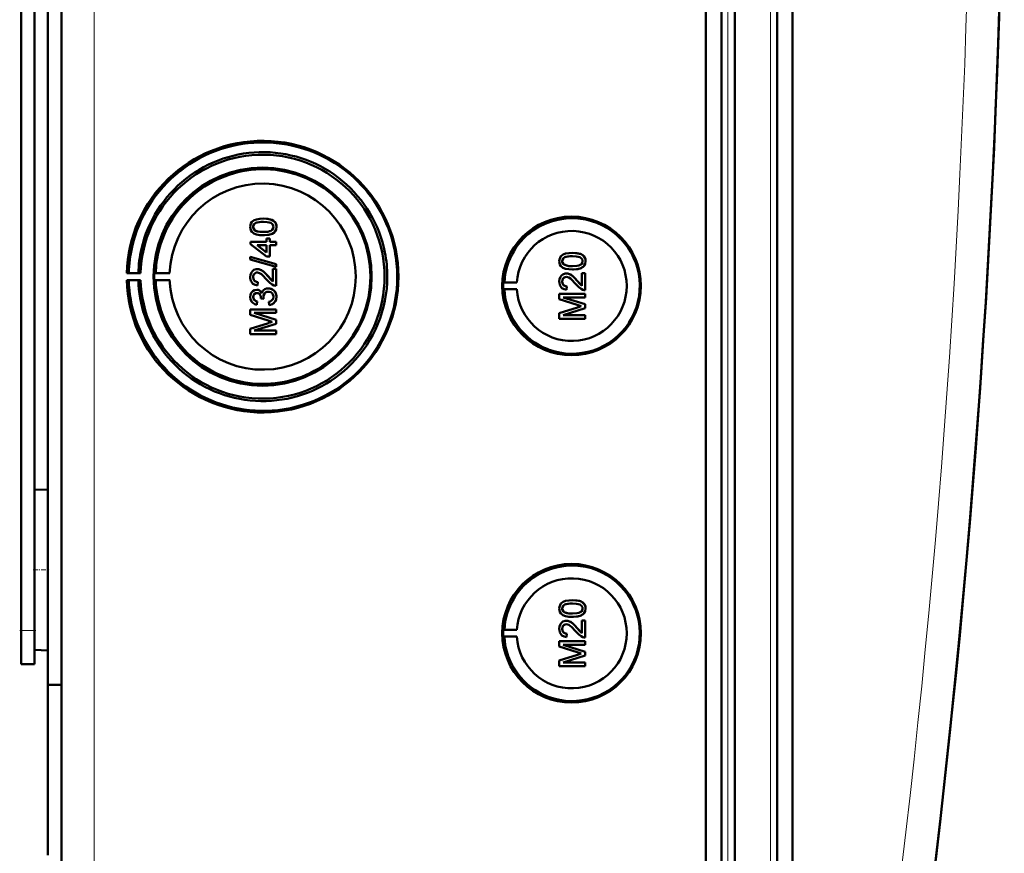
# Model space of a CAD drawing. Extents: x -1438 to 1837, y -1673 to 612.
# Tile 20 of 95: x 462 to 608, y -1409 to -1285. Entities that reach past the tile are written whole.
import ezdxf

# ---------------------------------------------------------------- set-up
doc = ezdxf.new("R2010")
doc.units = 0
doc.linetypes.add('DASHDOT', pattern=[18.5, 12, -3, 0.5, -3])

msp = doc.modelspace()

# ---------------------------------------------------------------- linework, layer by layer
at = {"color": 7, "lineweight": 50}
for p, q in [((467.79, -1410.71), (467.79, -1063.22)), ((563.49, -1410.99), (563.49, -1062.95)), ((565.79, -1062.94), (565.79, -1411)), ((567.79, -1062.94), (567.79, -1411)), ((574.04, -1411), (574.04, -1062.94)), ((576.33, -1410.97), (576.33, -1062.96)), ((567.79, -1077.93), (567.79, -1390.73)), ((463.79, -1360.16), (463.79, -1113.78)), ((465.79, -1237.9), (465.79, -1383.65)), ((461.79, -1375.57), (461.79, -1245.57)), ((496.26, -1315.61), (496.27, -1315.61)), ((497.77, -1314.37), (497.78, -1314.37)), ((499.72, -1315.6), (499.73, -1315.6)), ((496.53, -1316.12), (496.53, -1316.12)), ((497.77, -1316.84), (497.78, -1316.84)), ((499.35, -1316.46), (499.36, -1316.46)), ((495.87, -1317.82), (498.24, -1317.82)), ((495.87, -1318.17), (495.87, -1317.82)), ((498.24, -1320), (495.87, -1318.17)), ((496.85, -1318.32), (498.24, -1319.39)), ((498.24, -1318.32), (496.85, -1318.32)), ((496.86, -1318.32), (498.25, -1319.39)), ((498.24, -1317.33), (498.73, -1317.33)), ((498.24, -1317.82), (498.24, -1317.33)), ((498.24, -1319.39), (498.24, -1318.32)), ((498.73, -1317.33), (498.73, -1317.82)), ((498.73, -1317.33), (498.74, -1317.33)), ((498.73, -1317.82), (499.67, -1317.82)), ((498.73, -1318.32), (498.73, -1320)), ((499.67, -1318.32), (498.73, -1318.32)), ((498.74, -1317.33), (498.74, -1317.82)), ((498.74, -1318.32), (498.74, -1320)), ((499.67, -1317.82), (499.67, -1318.32)), ((499.67, -1317.82), (499.68, -1317.82)), ((499.67, -1318.32), (499.68, -1318.32)), ((499.68, -1317.82), (499.68, -1318.32)), ((495.82, -1320.03), (499.67, -1321.12)), ((495.82, -1320.44), (495.82, -1320.03)), ((495.82, -1320.03), (495.83, -1320.03)), ((495.83, -1320.03), (499.68, -1321.12)), ((498.73, -1320), (498.24, -1320)), ((498.73, -1320), (498.74, -1320)), ((543.66, -1319.46), (543.67, -1319.46)), ((499.67, -1321.53), (495.82, -1320.44)), ((499.67, -1321.12), (499.67, -1321.53)), ((499.67, -1321.12), (499.68, -1321.12)), ((499.67, -1321.53), (499.68, -1321.53)), ((499.68, -1321.12), (499.68, -1321.53)), ((542.15, -1320.7), (542.16, -1320.7)), ((542.42, -1321.21), (542.43, -1321.21)), ((545.24, -1321.55), (545.25, -1321.55)), ((545.61, -1320.69), (545.62, -1320.69)), ((477.79, -1322.44), (477.49, -1322.49)), ((477.49, -1322.49), (479.55, -1322.49)), ((479.21, -1322.46), (477.79, -1322.44)), ((479.55, -1322.49), (479.21, -1322.46)), ((481.79, -1322.45), (481.58, -1322.49)), ((481.58, -1322.49), (483.86, -1322.49)), ((483.86, -1322.49), (481.79, -1322.45)), ((496.26, -1323.07), (496.27, -1323.07)), ((496.88, -1321.87), (496.89, -1321.87)), ((498.46, -1322.94), (498.47, -1322.94)), ((498.47, -1322.94), (499.18, -1323.7)), ((499.18, -1323.71), (499.18, -1321.82)), ((499.18, -1321.82), (499.67, -1321.82)), ((499.67, -1321.82), (499.67, -1324.34)), ((499.67, -1321.82), (499.68, -1321.82)), ((499.68, -1321.82), (499.68, -1324.34)), ((542.77, -1322.52), (542.78, -1322.52)), ((543.66, -1321.93), (543.67, -1321.93)), ((545.07, -1322.47), (545.56, -1322.47)), ((545.07, -1324.35), (545.07, -1322.47)), ((545.56, -1322.47), (545.56, -1324.99)), ((545.56, -1322.47), (545.57, -1322.47)), ((545.57, -1322.47), (545.57, -1324.99)), ((477.49, -1323.49), (477.79, -1323.53)), ((479.55, -1323.49), (477.49, -1323.49)), ((477.79, -1323.53), (479.21, -1323.51)), ((479.21, -1323.51), (479.55, -1323.49)), ((481.79, -1323.52), (481.58, -1323.49)), ((481.58, -1323.49), (483.86, -1323.49)), ((483.86, -1323.49), (481.79, -1323.52)), ((496.95, -1323.8), (496.9, -1324.29)), ((496.9, -1324.29), (496.91, -1324.29)), ((496.96, -1323.8), (496.91, -1324.29)), ((496.95, -1323.8), (496.96, -1323.8)), ((499.67, -1324.34), (499.68, -1324.34)), ((533.37, -1323.87), (533.56, -1323.84)), ((533.37, -1323.87), (535.41, -1323.87)), ((533.56, -1323.84), (535.41, -1323.87)), ((542.15, -1323.72), (542.16, -1323.72)), ((542.85, -1324.45), (542.8, -1324.94)), ((542.85, -1324.45), (542.8, -1324.94)), ((542.85, -1324.45), (542.85, -1324.45)), ((544.35, -1323.59), (544.36, -1323.59)), ((544.36, -1323.59), (545.07, -1324.35)), ((496.26, -1326.02), (496.27, -1326.02)), ((496.8, -1324.94), (496.8, -1324.94)), ((497.79, -1325.95), (497.8, -1325.95)), ((498.51, -1324.74), (498.52, -1324.74)), ((499.72, -1326.01), (499.73, -1326.01)), ((533.37, -1324.87), (533.56, -1324.9)), ((533.37, -1324.87), (535.41, -1324.87)), ((533.56, -1324.9), (535.41, -1324.87)), ((541.71, -1325.53), (545.56, -1325.53)), ((541.71, -1326.34), (541.71, -1325.53)), ((542.8, -1324.94), (542.8, -1324.94)), ((545.56, -1324.99), (545.57, -1324.99)), ((545.56, -1325.53), (545.56, -1326.08)), ((545.56, -1325.53), (545.57, -1325.53)), ((545.57, -1325.53), (545.57, -1326.08)), ((496.86, -1326.66), (496.81, -1327.16)), ((496.85, -1326.66), (496.81, -1327.16)), ((496.81, -1327.16), (496.81, -1327.16)), ((496.85, -1326.66), (496.86, -1326.66)), ((497.4, -1326.22), (497.4, -1326.15)), ((497.84, -1326.27), (497.4, -1326.22)), ((497.84, -1326.27), (497.85, -1326.27)), ((498.63, -1327.21), (498.58, -1326.71)), ((498.63, -1327.21), (498.64, -1327.21)), ((544.37, -1327.2), (541.71, -1326.34)), ((542.3, -1326.08), (545.56, -1327.1)), ((545.56, -1326.08), (542.3, -1326.08)), ((542.31, -1326.08), (545.57, -1327.1)), ((545.56, -1326.08), (545.57, -1326.08)), ((545.56, -1327.1), (545.56, -1327.67)), ((545.56, -1327.1), (545.57, -1327.1)), ((545.57, -1327.1), (545.57, -1327.67)), ((495.82, -1327.85), (499.67, -1327.85)), ((495.82, -1328.66), (495.82, -1327.85)), ((498.47, -1329.51), (495.82, -1328.66)), ((496.41, -1328.39), (499.67, -1329.42)), ((499.67, -1328.39), (496.41, -1328.39)), ((496.42, -1328.39), (499.68, -1329.42)), ((499.67, -1327.85), (499.67, -1328.39)), ((499.67, -1327.85), (499.68, -1327.85)), ((499.67, -1328.39), (499.68, -1328.39)), ((499.68, -1327.85), (499.68, -1328.39)), ((541.71, -1328.42), (544.41, -1327.56)), ((541.71, -1329.24), (541.71, -1328.42)), ((545.56, -1327.67), (542.3, -1328.69)), ((542.3, -1328.69), (545.56, -1328.69)), ((545.57, -1327.67), (542.31, -1328.69)), ((545.56, -1327.67), (545.57, -1327.67)), ((545.56, -1328.69), (545.56, -1329.24)), ((545.56, -1328.69), (545.57, -1328.69)), ((545.57, -1328.69), (545.57, -1329.24)), ((495.82, -1330.74), (498.52, -1329.88)), ((499.67, -1329.99), (496.41, -1331.01)), ((499.68, -1329.99), (496.42, -1331.01)), ((499.67, -1329.42), (499.67, -1329.99)), ((499.67, -1329.42), (499.68, -1329.42)), ((499.67, -1329.99), (499.68, -1329.99)), ((499.68, -1329.42), (499.68, -1329.99)), ((545.56, -1329.24), (541.71, -1329.24)), ((545.56, -1329.24), (545.57, -1329.24)), ((495.82, -1331.55), (495.82, -1330.74)), ((499.67, -1331.55), (495.82, -1331.55)), ((496.41, -1331.01), (499.67, -1331.01)), ((499.67, -1331.01), (499.67, -1331.55)), ((499.67, -1331.01), (499.68, -1331.01)), ((499.67, -1331.55), (499.68, -1331.55)), ((499.68, -1331.01), (499.68, -1331.55)), ((463.79, -1354.67), (465.79, -1354.62)), ((463.79, -1354.67), (465.79, -1354.62)), ((463.79, -1366.57), (463.79, -1354.67)), ((463.79, -1378.46), (463.79, -1366.57)), ((543.66, -1371.06), (543.67, -1371.06)), ((542.15, -1372.3), (542.16, -1372.3)), ((545.61, -1372.3), (545.62, -1372.3)), ((463.79, -1375.57), (463.79, -1372.98)), ((542.42, -1372.82), (542.43, -1372.82)), ((542.77, -1374.13), (542.78, -1374.13)), ((543.66, -1373.53), (543.67, -1373.53)), ((545.07, -1374.08), (545.56, -1374.08)), ((545.07, -1375.96), (545.07, -1374.08)), ((545.24, -1373.16), (545.25, -1373.16)), ((545.56, -1374.08), (545.56, -1376.6)), ((545.56, -1374.08), (545.57, -1374.08)), ((545.57, -1374.08), (545.57, -1376.6)), ((461.79, -1380.57), (461.79, -1375.57)), ((463.79, -1380.57), (463.79, -1375.57)), ((533.37, -1375.48), (533.56, -1375.45)), ((533.37, -1375.48), (535.41, -1375.48)), ((533.56, -1375.45), (535.41, -1375.48)), ((542.15, -1375.32), (542.16, -1375.32)), ((544.35, -1375.2), (544.36, -1375.2)), ((544.36, -1375.2), (545.07, -1375.96)), ((533.37, -1376.48), (533.56, -1376.51)), ((533.37, -1376.48), (535.41, -1376.48)), ((533.56, -1376.51), (535.41, -1376.48)), ((541.71, -1377.14), (545.56, -1377.14)), ((541.71, -1377.95), (541.71, -1377.14)), ((542.85, -1376.05), (542.8, -1376.55)), ((542.85, -1376.05), (542.8, -1376.55)), ((542.8, -1376.55), (542.8, -1376.55)), ((542.85, -1376.05), (542.85, -1376.05)), ((545.56, -1376.6), (545.57, -1376.6)), ((545.56, -1377.14), (545.56, -1377.68)), ((545.56, -1377.14), (545.57, -1377.14)), ((545.57, -1377.14), (545.57, -1377.68)), ((463.79, -1378.46), (465.79, -1378.52)), ((544.37, -1378.8), (541.71, -1377.95)), ((542.3, -1377.68), (545.56, -1378.71)), ((545.56, -1377.68), (542.3, -1377.68)), ((542.31, -1377.68), (545.57, -1378.71)), ((545.56, -1377.68), (545.57, -1377.68)), ((541.71, -1380.03), (544.41, -1379.17)), ((541.71, -1380.84), (541.71, -1380.03)), ((545.56, -1379.28), (542.3, -1380.3)), ((545.57, -1379.28), (542.31, -1380.3)), ((545.56, -1378.71), (545.56, -1379.28)), ((545.56, -1378.71), (545.57, -1378.71)), ((545.56, -1379.28), (545.57, -1379.28)), ((545.57, -1378.71), (545.57, -1379.28)), ((461.79, -1380.57), (463.79, -1380.57)), ((545.56, -1380.84), (541.71, -1380.84)), ((542.3, -1380.3), (545.56, -1380.3)), ((545.56, -1380.3), (545.56, -1380.84)), ((545.56, -1380.3), (545.57, -1380.3)), ((545.56, -1380.84), (545.57, -1380.84)), ((545.57, -1380.3), (545.57, -1380.84)), ((465.79, -1383.65), (467.79, -1383.63)), ((465.79, -1408.92), (465.79, -1383.65)), ((567.79, -1411), (567.79, -1390.73))]:
    msp.add_line(p, q, dxfattribs=at)
at = {"color": 7, "lineweight": 18}
for p, q in [((472.66, -1410.71), (472.66, -1063.22)), ((566.76, -1062.94), (566.76, -1411)), ((573.07, -1411), (573.07, -1062.94)), ((461.79, -1375.57), (463.79, -1375.57))]:
    msp.add_line(p, q, dxfattribs=at)
at = {"color": 7, "linetype": 'DASHDOT', "lineweight": 18, "ltscale": 0.060001}
for p, q in [((463.59, -1366.57), (465.99, -1366.57)), ((461.59, -1375.57), (463.99, -1375.57))]:
    msp.add_line(p, q, dxfattribs=at)
at = {"color": 7, "lineweight": 50}
for points in [[(495.82, -1315.6), (495.84, -1315.34), (495.92, -1315.09), (496.07, -1314.87), (496.27, -1314.69), (496.42, -1314.61), (496.75, -1314.48), (497.26, -1314.39), (497.77, -1314.37)], [(497.77, -1316.84), (497.25, -1316.81), (496.73, -1316.72), (496.37, -1316.57), (496.26, -1316.5), (496.06, -1316.33), (495.92, -1316.1), (495.84, -1315.85), (495.82, -1315.6)], [(497.77, -1314.86), (497.4, -1314.87), (497.08, -1314.9), (496.8, -1314.96), (496.67, -1315.01), (496.41, -1315.2), (496.28, -1315.46), (496.26, -1315.61)], [(496.26, -1315.61), (496.27, -1315.73), (496.36, -1315.95), (496.53, -1316.12)], [(497.78, -1314.86), (497.21, -1314.89), (496.84, -1314.95), (496.66, -1315.01), (496.5, -1315.12), (496.38, -1315.26), (496.28, -1315.52), (496.27, -1315.61)], [(496.27, -1315.61), (496.29, -1315.78), (496.44, -1316.04), (496.53, -1316.12)], [(497.77, -1314.37), (498.29, -1314.39), (498.81, -1314.48), (499.05, -1314.57), (499.28, -1314.7), (499.48, -1314.88), (499.62, -1315.1), (499.7, -1315.35), (499.72, -1315.6)], [(499.27, -1315.6), (499.25, -1315.42), (499.11, -1315.18), (498.86, -1315), (498.64, -1314.94), (498.33, -1314.89), (497.77, -1314.86)], [(497.77, -1316.34), (498.43, -1316.31), (498.7, -1316.25), (498.83, -1316.21), (499.1, -1316.03), (499.25, -1315.79), (499.27, -1315.6)], [(497.78, -1314.37), (498.27, -1314.39), (498.45, -1314.41), (498.95, -1314.53), (499.3, -1314.71), (499.55, -1314.96), (499.69, -1315.29), (499.73, -1315.6)], [(499.72, -1315.6), (499.66, -1315.98), (499.54, -1316.25), (499.35, -1316.46)], [(499.73, -1315.6), (499.67, -1315.98), (499.49, -1316.33), (499.36, -1316.46)], [(496.53, -1316.12), (496.93, -1316.27), (497.27, -1316.32), (497.78, -1316.34)], [(496.53, -1316.12), (496.87, -1316.26), (497.25, -1316.32), (497.77, -1316.34)], [(499.35, -1316.46), (499.06, -1316.62), (498.59, -1316.77), (497.93, -1316.83), (497.77, -1316.84)], [(499.36, -1316.46), (498.93, -1316.68), (498.44, -1316.79), (497.78, -1316.84)], [(541.71, -1320.69), (541.73, -1320.43), (541.82, -1320.18), (541.96, -1319.96), (542.16, -1319.79), (542.31, -1319.7), (542.64, -1319.57), (543.16, -1319.48), (543.66, -1319.46)], [(543.66, -1319.95), (543.29, -1319.96), (542.97, -1319.99), (542.69, -1320.05), (542.56, -1320.1), (542.3, -1320.29), (542.17, -1320.55), (542.15, -1320.7)], [(543.67, -1319.95), (543.1, -1319.98), (542.73, -1320.04), (542.56, -1320.11), (542.4, -1320.21), (542.27, -1320.35), (542.17, -1320.61), (542.16, -1320.7)], [(543.66, -1319.46), (544.18, -1319.48), (544.7, -1319.58), (544.94, -1319.66), (545.17, -1319.79), (545.37, -1319.97), (545.51, -1320.19), (545.59, -1320.44), (545.61, -1320.69)], [(545.17, -1320.69), (545.14, -1320.51), (545, -1320.28), (544.75, -1320.09), (544.54, -1320.03), (544.22, -1319.98), (543.66, -1319.95)], [(543.67, -1319.46), (544.17, -1319.48), (544.34, -1319.5), (544.84, -1319.62), (545.19, -1319.8), (545.44, -1320.05), (545.58, -1320.38), (545.62, -1320.69)], [(543.66, -1321.93), (543.14, -1321.9), (542.62, -1321.81), (542.26, -1321.66), (542.15, -1321.59), (541.95, -1321.42), (541.81, -1321.19), (541.73, -1320.94), (541.71, -1320.69)], [(542.15, -1320.7), (542.16, -1320.82), (542.25, -1321.04), (542.42, -1321.21)], [(542.16, -1320.7), (542.19, -1320.88), (542.34, -1321.13), (542.43, -1321.21)], [(542.42, -1321.21), (542.76, -1321.35), (543.14, -1321.41), (543.66, -1321.43)], [(542.43, -1321.21), (542.82, -1321.36), (543.16, -1321.41), (543.67, -1321.43)], [(543.66, -1321.43), (544.32, -1321.4), (544.59, -1321.34), (544.72, -1321.3), (544.99, -1321.12), (545.14, -1320.88), (545.17, -1320.69)], [(545.24, -1321.55), (544.95, -1321.72), (544.48, -1321.86), (543.82, -1321.92), (543.66, -1321.93)], [(545.25, -1321.55), (544.82, -1321.77), (544.33, -1321.88), (543.67, -1321.93)], [(545.61, -1320.69), (545.56, -1321.08), (545.43, -1321.34), (545.24, -1321.55)], [(545.62, -1320.69), (545.56, -1321.07), (545.38, -1321.42), (545.25, -1321.55)], [(495.82, -1323.06), (495.86, -1322.7), (495.99, -1322.37), (496.16, -1322.16), (496.37, -1322), (496.71, -1321.89), (496.88, -1321.87)], [(496.9, -1324.29), (496.54, -1324.22), (496.22, -1324.04), (496.09, -1323.91), (495.9, -1323.6), (495.83, -1323.23), (495.82, -1323.06)], [(496.89, -1322.37), (496.68, -1322.4), (496.5, -1322.51), (496.36, -1322.67), (496.28, -1322.87), (496.26, -1323.07)], [(496.26, -1323.07), (496.32, -1323.4), (496.44, -1323.6), (496.63, -1323.73), (496.85, -1323.79), (496.95, -1323.8)], [(496.89, -1322.37), (496.69, -1322.4), (496.54, -1322.48), (496.41, -1322.61), (496.32, -1322.77), (496.27, -1323.07)], [(496.27, -1323.07), (496.29, -1323.29), (496.36, -1323.46), (496.53, -1323.67), (496.77, -1323.78), (496.96, -1323.8)], [(496.88, -1321.87), (497.08, -1321.89), (497.45, -1322.02), (497.78, -1322.23), (498.07, -1322.5), (498.46, -1322.94)], [(496.89, -1321.87), (497.18, -1321.91), (497.52, -1322.05), (497.78, -1322.22), (498.19, -1322.62), (498.47, -1322.94)], [(498.23, -1323.4), (497.64, -1322.76), (497.51, -1322.64), (497.22, -1322.45), (496.89, -1322.37)], [(498.46, -1322.94), (498.87, -1323.43), (499.18, -1323.71)], [(541.71, -1323.7), (541.75, -1323.35), (541.88, -1323.02), (542.05, -1322.81), (542.26, -1322.65), (542.6, -1322.53), (542.77, -1322.52)], [(542.78, -1323.01), (542.57, -1323.05), (542.39, -1323.15), (542.25, -1323.32), (542.18, -1323.51), (542.15, -1323.72)], [(542.79, -1323.01), (542.58, -1323.05), (542.43, -1323.13), (542.3, -1323.26), (542.21, -1323.41), (542.16, -1323.72)], [(542.77, -1322.52), (542.97, -1322.54), (543.34, -1322.66), (543.67, -1322.88), (543.96, -1323.15), (544.35, -1323.59)], [(542.78, -1322.52), (543.07, -1322.55), (543.41, -1322.69), (543.67, -1322.87), (544.08, -1323.27), (544.36, -1323.59)], [(544.12, -1324.05), (543.53, -1323.41), (543.4, -1323.29), (543.11, -1323.1), (542.78, -1323.01)], [(499.33, -1324.29), (499.06, -1324.18), (498.71, -1323.93), (498.23, -1323.4)], [(542.8, -1324.94), (542.44, -1324.86), (542.11, -1324.69), (541.98, -1324.56), (541.8, -1324.24), (541.72, -1323.88), (541.71, -1323.7)], [(542.15, -1323.72), (542.21, -1324.05), (542.34, -1324.24), (542.52, -1324.38), (542.74, -1324.44), (542.85, -1324.45)], [(542.16, -1323.72), (542.19, -1323.94), (542.25, -1324.11), (542.42, -1324.31), (542.66, -1324.43), (542.85, -1324.45)], [(545.22, -1324.94), (544.96, -1324.82), (544.6, -1324.57), (544.12, -1324.05)], [(544.35, -1323.59), (544.76, -1324.07), (545.07, -1324.35)], [(495.82, -1326.03), (495.86, -1325.71), (495.98, -1325.4), (496.2, -1325.15), (496.48, -1324.99), (496.8, -1324.94)], [(496.81, -1327.16), (496.49, -1327.07), (496.21, -1326.9), (495.99, -1326.66), (495.86, -1326.35), (495.82, -1326.03)], [(496.81, -1325.43), (496.64, -1325.46), (496.48, -1325.54), (496.31, -1325.76), (496.26, -1326.02)], [(496.26, -1326.02), (496.29, -1326.21), (496.43, -1326.46), (496.58, -1326.58), (496.85, -1326.66)], [(496.82, -1325.43), (496.65, -1325.46), (496.43, -1325.59), (496.3, -1325.8), (496.27, -1326.02)], [(496.27, -1326.02), (496.29, -1326.21), (496.37, -1326.38), (496.49, -1326.51), (496.65, -1326.61), (496.86, -1326.66)], [(496.8, -1324.94), (497, -1324.96), (497.18, -1325.03), (497.34, -1325.14), (497.47, -1325.29), (497.56, -1325.45)], [(496.8, -1324.94), (496.99, -1324.96), (497.18, -1325.03), (497.34, -1325.14), (497.52, -1325.38), (497.56, -1325.46)], [(497.4, -1326.15), (497.38, -1325.94), (497.26, -1325.65), (497.11, -1325.51), (497.02, -1325.46), (496.81, -1325.43)], [(497.56, -1325.46), (497.65, -1325.22), (497.8, -1325.01), (498.01, -1324.85), (498.26, -1324.76), (498.51, -1324.74)], [(498.51, -1325.23), (498.28, -1325.26), (498.08, -1325.36), (497.99, -1325.44), (497.86, -1325.63), (497.8, -1325.85), (497.79, -1325.95)], [(498.51, -1325.23), (498.28, -1325.26), (498.11, -1325.34), (497.92, -1325.54), (497.81, -1325.81), (497.8, -1325.95)], [(498.51, -1324.74), (498.71, -1324.75), (499.08, -1324.88), (499.39, -1325.12), (499.6, -1325.44), (499.71, -1325.82), (499.72, -1326.01)], [(499.27, -1325.99), (499.27, -1325.87), (499.2, -1325.64), (499.06, -1325.44), (498.86, -1325.31), (498.62, -1325.24), (498.51, -1325.23)], [(498.52, -1324.74), (498.91, -1324.8), (499.14, -1324.91), (499.34, -1325.07), (499.51, -1325.26), (499.68, -1325.62), (499.73, -1326.01)], [(498.58, -1326.71), (498.8, -1326.66), (498.99, -1326.56), (499.21, -1326.31), (499.27, -1325.99)], [(499.72, -1326.01), (499.67, -1326.36), (499.53, -1326.69), (499.29, -1326.96), (499.14, -1327.06), (498.8, -1327.18), (498.63, -1327.21)], [(499.73, -1326.01), (499.68, -1326.36), (499.6, -1326.59), (499.45, -1326.8), (499.18, -1327.03), (498.84, -1327.17), (498.64, -1327.21)], [(541.71, -1372.3), (541.73, -1372.04), (541.82, -1371.79), (541.96, -1371.57), (542.16, -1371.39), (542.31, -1371.31), (542.64, -1371.18), (543.16, -1371.09), (543.66, -1371.06)], [(543.66, -1371.06), (544.18, -1371.09), (544.7, -1371.18), (544.94, -1371.27), (545.17, -1371.4), (545.37, -1371.58), (545.51, -1371.8), (545.59, -1372.05), (545.61, -1372.3)], [(543.67, -1371.06), (544.17, -1371.09), (544.34, -1371.11), (544.84, -1371.22), (545.19, -1371.41), (545.44, -1371.66), (545.58, -1371.99), (545.62, -1372.3)], [(543.66, -1373.53), (543.14, -1373.51), (542.62, -1373.42), (542.26, -1373.27), (542.15, -1373.2), (541.95, -1373.02), (541.81, -1372.8), (541.73, -1372.55), (541.71, -1372.3)], [(543.66, -1371.56), (543.29, -1371.57), (542.97, -1371.6), (542.69, -1371.66), (542.56, -1371.71), (542.3, -1371.9), (542.17, -1372.16), (542.15, -1372.3)], [(542.15, -1372.3), (542.16, -1372.42), (542.25, -1372.64), (542.42, -1372.82)], [(543.67, -1371.56), (543.1, -1371.58), (542.73, -1371.65), (542.56, -1371.71), (542.4, -1371.81), (542.27, -1371.95), (542.17, -1372.21), (542.16, -1372.3)], [(542.16, -1372.3), (542.19, -1372.48), (542.34, -1372.74), (542.43, -1372.82)], [(545.17, -1372.3), (545.14, -1372.12), (545, -1371.88), (544.75, -1371.7), (544.54, -1371.63), (544.22, -1371.58), (543.66, -1371.56)], [(543.66, -1373.04), (544.32, -1373), (544.59, -1372.95), (544.72, -1372.91), (544.99, -1372.73), (545.14, -1372.49), (545.17, -1372.3)], [(545.61, -1372.3), (545.56, -1372.68), (545.43, -1372.94), (545.24, -1373.16)], [(545.62, -1372.3), (545.56, -1372.68), (545.38, -1373.02), (545.25, -1373.16)], [(541.71, -1375.31), (541.75, -1374.96), (541.88, -1374.62), (542.05, -1374.41), (542.26, -1374.25), (542.6, -1374.14), (542.77, -1374.13)], [(542.42, -1372.82), (542.76, -1372.96), (543.14, -1373.02), (543.66, -1373.04)], [(542.43, -1372.82), (542.82, -1372.97), (543.16, -1373.02), (543.67, -1373.04)], [(542.77, -1374.13), (542.97, -1374.14), (543.34, -1374.27), (543.67, -1374.49), (543.96, -1374.76), (544.35, -1375.2)], [(542.78, -1374.13), (543.07, -1374.16), (543.41, -1374.3), (543.67, -1374.48), (544.08, -1374.87), (544.36, -1375.2)], [(545.24, -1373.16), (544.95, -1373.32), (544.48, -1373.46), (543.82, -1373.53), (543.66, -1373.53)], [(545.25, -1373.16), (544.82, -1373.38), (544.33, -1373.49), (543.67, -1373.53)], [(542.8, -1376.55), (542.44, -1376.47), (542.11, -1376.3), (541.98, -1376.17), (541.8, -1375.85), (541.72, -1375.49), (541.71, -1375.31)], [(542.78, -1374.62), (542.57, -1374.65), (542.39, -1374.76), (542.25, -1374.92), (542.18, -1375.12), (542.15, -1375.32)], [(542.15, -1375.32), (542.21, -1375.66), (542.34, -1375.85), (542.52, -1375.98), (542.74, -1376.05), (542.85, -1376.05)], [(542.79, -1374.62), (542.58, -1374.65), (542.43, -1374.73), (542.3, -1374.87), (542.21, -1375.02), (542.16, -1375.32)], [(542.16, -1375.32), (542.19, -1375.54), (542.25, -1375.71), (542.42, -1375.92), (542.66, -1376.03), (542.85, -1376.05)], [(544.12, -1375.66), (543.53, -1375.02), (543.4, -1374.9), (543.11, -1374.7), (542.78, -1374.62)], [(545.22, -1376.54), (544.96, -1376.43), (544.6, -1376.18), (544.12, -1375.66)], [(544.35, -1375.2), (544.76, -1375.68), (545.07, -1375.96)]]:
    msp.add_lwpolyline(points, dxfattribs=at)
for centre, radius, start, end in [((-858.99, -1236.97), 1466.77, 351.97557, 8.02443), ((-858.98, -1236.96), 1466.77, 353.02402, 6.97598), ((497.72, -1322.97), 19.93, 50.1361, 128.2004), ((497.69, -1322.97), 18.48, 89.1424, 128.1635), ((497.69, -1322.97), 18.48, 50.1161, 89.1447), ((497.73, -1322.98), 19.95, 128.2036, 167.2203), ((497.7, -1322.98), 18.49, 128.1643, 167.1689), ((497.73, -1322.98), 15.94, 88.9947, 127.951), ((497.72, -1322.98), 15.95, 359.9892, 88.9827), ((497.71, -1322.98), 19.95, 11.1205, 50.1356), ((497.68, -1322.98), 18.49, 11.116, 50.1205), ((497.73, -1322.98), 15.95, 127.9515, 166.8926), ((543.61, -1324.37), 10.06, 44.2296, 121.6614), ((543.61, -1324.37), 10.07, 121.6654, 176.9908), ((543.6, -1324.37), 10.07, 326.8449, 44.2344), ((497.67, -1322.99), 13.82, 182.051, 0.0219), ((497.72, -1322.99), 19.94, 276.3924, 0.0094), ((497.72, -1322.99), 15.95, 315.4977, 0.0019), ((497.68, -1322.99), 18.49, 315.426, 0.0019), ((499.64, -1323.37), 0.972, 251.2031, 271.7229), ((499.03, -1325.91), 1.24, 182.0275, 197.0123), ((499.03, -1325.91), 1.24, 181.9991, 197.0331), ((543.61, -1324.37), 10.06, 183.0071, 249.4136), ((545.53, -1324.02), 0.972, 251.2031, 271.7229), ((552.98, -1300.45), 28.1, 252.1439, 253.4495), ((554.08, -1357.99), 31.94, 106.5638, 107.6251), ((497.7, -1322.99), 18.49, 198.3768, 237.3843), ((497.73, -1322.99), 15.95, 198.6388, 237.5823), ((497.73, -1322.99), 19.94, 198.3281, 237.347), ((507.09, -1302.77), 28.1, 252.1439, 253.4495), ((508.19, -1360.31), 31.94, 106.5638, 107.6251), ((543.61, -1324.38), 10.06, 249.4231, 326.8509), ((497.73, -1322.99), 15.94, 276.5435, 315.4973), ((497.69, -1323), 18.48, 276.4067, 315.4286), ((497.73, -1322.99), 15.94, 237.5832, 276.5411), ((497.69, -1323), 18.48, 237.382, 276.4107), ((497.72, -1323), 19.93, 237.3481, 276.3815), ((543.61, -1375.97), 10.06, 44.2296, 121.6614), ((543.61, -1375.98), 10.07, 121.6654, 176.9908), ((543.6, -1375.98), 10.07, 326.8449, 44.2344), ((543.61, -1375.98), 10.06, 183.0071, 249.4136), ((545.53, -1375.62), 0.972, 251.2031, 271.7229), ((552.98, -1352.05), 28.1, 252.1439, 253.4495), ((554.08, -1409.6), 31.94, 106.5638, 107.6251), ((543.61, -1375.98), 10.06, 249.4231, 326.8509)]:
    msp.add_arc(centre, radius, start, end, dxfattribs=at)
at = {"color": 7, "lineweight": 18}
msp.add_arc((-858.89, -1236.97), 1461.81, 353.16554, 6.83446, dxfattribs=at)
at = {"color": 7, "lineweight": 50}
for centre, major_axis, start_param, end_param in [((497.65, -1322.99), (0, 20.18), 1.595577, 7.829201), ((497.65, -1322.99), (0, 18.12), 1.598396, 7.826382), ((497.65, -1322.99), (0, 16.2), 1.570796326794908, 7.853981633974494), ((497.67, -1322.99), (0, 13.83), 4.712389, 7.817815), ((543.54, -1324.37), (0, 10.3), 4.712389, 10.995574), ((543.56, -1324.37), (0, -8.17), 4.773641, 10.934322), ((497.72, -1322.99), (0, 19.95), 1.347646, 1.543386), ((497.68, -1322.99), (0, 18.48), 1.346623, 1.542431), ((497.73, -1322.99), (0, 15.95), 1.341927, 1.537397), ((497.68, -1322.99), (0, 18.5), 4.712389, 4.9064), ((497.72, -1322.99), (0, 19.94), 4.712389, 4.906582), ((497.68, -1322.99), (0, 16.12), 1.539765, 1.601828), ((497.72, -1322.99), (0, 19.95), 1.598207, 1.890813), ((497.68, -1322.99), (0, 18.48), 1.599161, 1.891848), ((497.73, -1322.99), (0, 15.95), 1.604196, 1.896234), ((543.57, -1324.37), (0, 10.21), 1.521815, 1.619778), ((543.54, -1375.98), (0, 10.3), 4.712389, 10.995574), ((543.56, -1375.98), (0, -8.17), 4.773641, 10.934322), ((543.57, -1375.98), (0, 10.21), 1.521815, 1.619778)]:
    msp.add_ellipse(centre, major_axis=major_axis, ratio=0.999657, start_param=start_param, end_param=end_param, dxfattribs=at)

doc.saveas('drawing.dxf')
